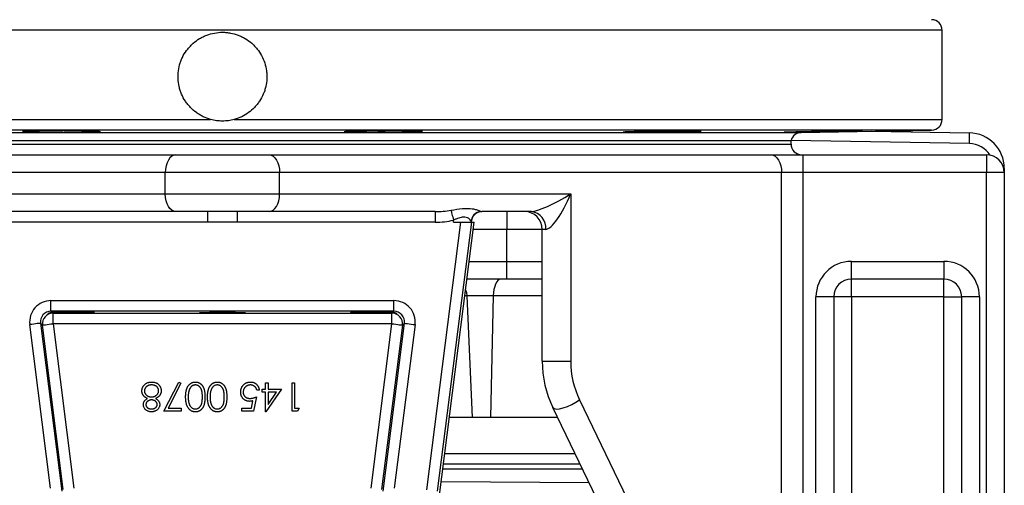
# Model space of a CAD drawing. Header units: millimetres. Extents: x 10 to 809, y 8 to 1712.
# Tile 6 of 20: x 301 to 578, y 611 to 742. Entities that reach past the tile are written whole.
import ezdxf

# ---------------------------------------------------------------- set-up
doc = ezdxf.new("R2010")
doc.units = ezdxf.units.MM

msp = doc.modelspace()

# ---------------------------------------------------------------- linework, layer by layer
at = {"color": 8, "linetype": 'Continuous', "lineweight": 25}
for p, q in [((560.28, 739.38), (155.28, 739.38)), ((155.28, 714.27), (354.46, 714.27)), ((361.1, 714.27), (560.28, 714.27)), ((557.33, 711.27), (158.23, 711.27)), ((194.91, 710.63), (520.65, 710.63)), ((197.78, 707.33), (517.78, 707.33)), ((567.95, 707.5), (517.79, 708.37)), ((577.64, 700.5), (577.78, 700.5)), ((437.78, 683.33), (428.35, 683.33)), ((427.21, 674.33), (437.78, 674.33)), ((426.54, 664.59), (425.98, 664.59)), ((447.78, 664.59), (433.99, 664.59)), ((420.36, 620.26), (456.98, 620.26)), ((459.11, 615.86), (419.8, 615.86)), ((419.36, 612.35), (460.95, 612.04))]:
    msp.add_line(p, q, dxfattribs=at)
at = {"color": 7, "linetype": 'Continuous', "lineweight": 25}
for p, q in [((560.28, 714.27), (560.28, 739.38)), ((520.65, 710.63), (557.33, 711.27)), ((540.38, 710.98), (567.95, 710.5)), ((197.78, 708.33), (517.78, 708.33)), ((517.78, 707.33), (517.78, 708.33)), ((203.41, 704.33), (344.68, 704.33)), ((344.68, 704.33), (370.88, 704.33)), ((370.88, 704.33), (512.15, 704.33)), ((512.15, 704.33), (521.08, 704.33)), ((521.08, 704.33), (521.08, 699.33)), ((521.08, 704.33), (572.78, 704.33)), ((572.78, 704.33), (572.78, 699.33)), ((341.7, 699.33), (200.43, 699.33)), ((373.86, 699.33), (341.7, 699.33)), ((341.7, 693.33), (341.7, 699.33)), ((373.86, 693.33), (373.86, 699.33)), ((515.13, 699.33), (373.86, 699.33)), ((515.13, 517.49), (515.13, 699.33)), ((521.08, 699.33), (515.13, 699.33)), ((521.08, 699.33), (521.08, 498.99)), ((572.78, 699.33), (521.08, 699.33)), ((577.78, 699.33), (572.78, 699.33)), ((572.78, 475.33), (572.78, 699.33)), ((577.78, 700.5), (577.78, 699.33)), ((577.78, 699.33), (577.78, 475.33)), ((259.8, 693.33), (341.7, 693.33)), ((341.7, 693.33), (373.86, 693.33)), ((373.86, 693.33), (455.76, 693.33)), ((455.76, 693.33), (455.76, 646.19)), ((344.68, 688.33), (297.9, 688.33)), ((370.88, 688.33), (344.68, 688.33)), ((353.62, 685.33), (353.62, 688.33)), ((361.93, 688.33), (361.93, 685.33)), ((417.65, 688.33), (370.88, 688.33)), ((417.65, 688.33), (417.65, 685.33)), ((444.74, 688.33), (430.78, 688.33)), ((437.78, 688.33), (437.78, 683.33)), ((353.62, 685.33), (297.9, 685.33)), ((417.65, 685.33), (361.93, 685.33)), ((415.26, 609.97), (424.81, 685.33)), ((427.83, 685.33), (418.23, 609.59)), ((418.77, 607.74), (428.6, 685.33)), ((422.78, 685.33), (422.78, 685.93)), ((422.78, 685.33), (424.81, 685.33)), ((424.81, 685.33), (427.83, 685.33)), ((427.78, 685.45), (427.78, 685.33)), ((427.83, 685.33), (428.6, 685.33)), ((437.78, 674.33), (437.78, 683.33)), ((447.78, 683.33), (437.78, 683.33)), ((448.76, 683.33), (447.78, 683.33)), ((447.78, 646.19), (447.78, 683.33)), ((437.78, 669.33), (437.78, 674.33)), ((437.78, 674.33), (447.78, 674.33)), ((534.78, 669.33), (534.78, 674.33)), ((534.78, 674.33), (560.78, 674.33)), ((560.78, 674.33), (560.78, 669.33)), ((437.78, 669.33), (426.58, 669.33)), ((447.78, 669.33), (437.78, 669.33)), ((560.78, 669.33), (534.78, 669.33)), ((534.78, 664.33), (534.78, 669.33)), ((560.78, 664.33), (560.78, 669.33)), ((309.53, 663.27), (406.03, 663.27)), ((309.53, 660.27), (309.53, 663.27)), ((406.03, 660.27), (406.03, 663.27)), ((433.99, 664.59), (426.54, 664.59)), ((426.54, 664.59), (428.09, 630.33)), ((433.99, 664.59), (433.23, 630.33)), ((529.78, 664.33), (524.78, 664.33)), ((524.78, 475.33), (524.78, 664.33)), ((529.78, 664.33), (529.78, 475.33)), ((534.78, 664.33), (529.78, 664.33)), ((534.78, 664.33), (534.78, 520.83)), ((560.78, 664.33), (534.78, 664.33)), ((560.78, 664.33), (565.78, 664.33)), ((560.78, 520.83), (560.78, 664.33)), ((565.78, 475.33), (565.78, 664.33)), ((570.78, 664.33), (565.78, 664.33)), ((570.78, 664.33), (570.78, 475.33)), ((406.03, 660.27), (309.53, 660.27)), ((309.53, 660.27), (309.89, 659.95)), ((310.04, 659.82), (310.1, 659.77)), ((310.1, 659.77), (405.45, 659.77)), ((310.1, 656.77), (310.1, 659.77)), ((405.45, 659.77), (405.52, 659.82)), ((405.45, 656.77), (405.45, 659.77)), ((405.66, 659.95), (406.03, 660.27)), ((306.55, 656.9), (312.54, 609.66)), ((307.13, 656.39), (306.55, 656.9)), ((405.45, 656.77), (310.1, 656.77)), ((310.1, 656.77), (315.97, 610.49)), ((399.59, 610.49), (405.45, 656.77)), ((403.02, 609.66), (409, 656.9)), ((409, 656.9), (408.43, 656.39)), ((309.42, 610.43), (303.58, 656.52)), ((312.99, 610.11), (307.13, 656.39)), ((408.43, 656.39), (402.56, 610.11)), ((411.98, 656.52), (406.14, 610.43)), ((447.78, 646.19), (455.76, 646.19)), ((341.27, 632.15), (345.47, 640.35)), ((346.09, 640.01), (342.48, 632.97)), ((345.47, 640.35), (346.09, 640.01)), ((369.88, 640.15), (370.6, 640.15)), ((369.88, 638.3), (369.88, 640.15)), ((370.6, 640.15), (370.6, 638.3)), ((377.37, 640.15), (378.09, 640.15)), ((377.37, 632.15), (377.37, 640.15)), ((378.09, 640.15), (378.09, 632.97)), ((368.14, 638.09), (367.42, 638.09)), ((368.96, 637.48), (368.96, 638.3)), ((368.96, 638.3), (369.88, 638.3)), ((369.88, 637.48), (368.96, 637.48)), ((369.88, 631.94), (369.88, 637.48)), ((374.39, 638.3), (370.03, 631.94)), ((370.6, 638.3), (374.39, 638.3)), ((370.6, 634), (372.98, 637.48)), ((370.6, 637.48), (370.6, 634)), ((372.98, 637.48), (370.6, 637.48)), ((365.94, 632.97), (366.37, 635.07)), ((367.32, 636.15), (366.5, 632.15)), ((458.24, 635.32), (515.13, 517.49)), ((346.19, 632.15), (341.27, 632.15)), ((342.48, 632.97), (346.19, 632.97)), ((346.19, 632.97), (346.19, 632.15)), ((363.21, 632.15), (363.21, 632.97)), ((363.21, 632.97), (365.94, 632.97)), ((366.5, 632.15), (363.21, 632.15)), ((370.03, 631.94), (369.88, 631.94)), ((378.85, 632.15), (377.37, 632.15)), ((378.09, 632.97), (379.32, 632.97)), ((379.32, 632.97), (378.85, 632.15)), ((507.65, 515.32), (450.76, 633.15)), ((428.09, 630.33), (421.63, 630.33)), ((433.23, 630.33), (428.09, 630.33)), ((452.12, 630.33), (433.23, 630.33)), ((419.99, 617.33), (458.4, 617.33))]:
    msp.add_line(p, q, dxfattribs=at)
at = {"color": 7, "linetype": 'Continuous', "lineweight": 25, "flags": 128}
for points in [[(344.68, 704.33), (344.1, 704.23), (343.54, 703.95), (343.02, 703.48), (342.57, 702.86), (342.2, 702.1), (341.93, 701.24), (341.76, 700.3), (341.7, 699.33)], [(370.88, 704.33), (371.46, 704.23), (372.02, 703.95), (372.53, 703.48), (372.99, 702.86), (373.36, 702.1), (373.63, 701.24), (373.8, 700.3), (373.86, 699.33)], [(512.15, 704.33), (512.73, 704.23), (513.29, 703.95), (513.8, 703.48), (514.25, 702.86), (514.62, 702.1), (514.9, 701.24), (515.07, 700.3), (515.13, 699.33)], [(344.68, 688.33), (344.1, 688.42), (343.54, 688.71), (343.02, 689.17), (342.57, 689.79), (342.2, 690.55), (341.93, 691.41), (341.76, 692.35), (341.7, 693.33)], [(370.88, 688.33), (371.46, 688.42), (372.02, 688.71), (372.53, 689.17), (372.99, 689.79), (373.36, 690.55), (373.63, 691.41), (373.8, 692.35), (373.86, 693.33)], [(422.1, 688.7), (422.14, 688.53), (422.2, 688.29), (422.27, 687.99), (422.36, 687.65), (422.45, 687.26), (422.56, 686.83), (422.67, 686.39), (422.78, 685.93)], [(436.08, 669.33), (435.68, 669.24), (435.3, 668.97), (434.95, 668.54), (434.64, 667.95), (434.38, 667.24), (434.18, 666.42), (434.05, 665.53), (433.99, 664.59)], [(306.55, 656.9), (306.49, 656.89), (306.31, 656.87), (306.03, 656.83), (305.66, 656.79), (305.21, 656.73), (304.7, 656.66), (304.15, 656.59), (303.58, 656.52)], [(307.13, 656.39), (307.19, 656.4), (307.37, 656.42), (307.65, 656.46), (308.02, 656.5), (308.47, 656.56), (308.98, 656.62), (309.53, 656.69), (310.1, 656.77)], [(405.45, 656.77), (406.03, 656.69), (406.58, 656.62), (407.09, 656.56), (407.54, 656.5), (407.91, 656.46), (408.19, 656.42), (408.36, 656.4), (408.43, 656.39)], [(409, 656.9), (409.07, 656.89), (409.25, 656.87), (409.52, 656.83), (409.89, 656.79), (410.34, 656.73), (410.85, 656.66), (411.41, 656.59), (411.98, 656.52)], [(450.76, 633.15), (451.1, 632.86), (451.73, 632.75), (452.61, 632.82), (453.68, 633.06), (454.86, 633.47), (456.07, 634.01), (457.23, 634.64), (458.24, 635.32)]]:
    msp.add_lwpolyline(points, dxfattribs=at)
at = {"color": 8, "linetype": 'Continuous', "lineweight": 25, "flags": 128}
msp.add_lwpolyline([(426.19, 666.3), (426.42, 665.53), (426.54, 664.59)], dxfattribs=at)
at = {"color": 7, "linetype": 'Continuous', "lineweight": 25}
for centre, radius, start, end in [((557.28, 739.38), 3, 0, 89), ((557.28, 714.27), 3, 271, 0), ((520.7, 707.63), 3, 91, 166.6766), ((524.95, 709), 43.03, 358.0026, 1.9974), ((567.78, 700.5), 10, 0, 89), ((520.78, 707.33), 3, 180, 270), ((572.78, 699.33), 5, 0, 90), ((430.76, 685.43), 2.98, 95.6184, 179.7529), ((430.78, 685.33), 3, 90, 180), ((442.78, 683.33), 5, 0, 90), ((444.19, 683.77), 4.59, 354.4576, 83.0949), ((534.78, 664.33), 10, 90, 180), ((560.78, 664.33), 10, 0, 90), ((534.78, 664.33), 5, 90, 180), ((560.78, 664.33), 5, 0, 90), ((310.11, 656.77), 3, 90.024, 187.1978), ((405.45, 656.77), 3, 352.8022, 89.976), ((477.78, 646.19), 30, 180, 205.7693), ((480.76, 646.19), 25, 180, 205.7693)]:
    msp.add_arc(centre, radius, start, end, dxfattribs=at)
at = {"color": 8, "linetype": 'Continuous', "lineweight": 25}
msp.add_arc((567.83, 700.5), 7, 32.2079, 89, dxfattribs=at)
at = {"color": 7, "linetype": 'Continuous', "lineweight": 25}
for centre, major_axis, ratio, start_param, end_param in [((452.78, 693.33), (8.53, 4.82), 0.154931, 3.409239, 4.980035), ((452.78, 693.33), (4.32, 9.94), 0.25352, 3.251296, 4.822092), ((417.65, 693.33), (11.65, 0), 0.429295, 4.712389, 5.103844), ((430.78, 693.33), (0, 5), 0.357314, 2.966988, 3.141593), ((417.65, 693.33), (-13.43, 0), 0.595523, 1.570796, 1.962251), ((309.53, 657.27), (4.5, -3.97), 0.999652, 2.293345, 3.98984), ((406.03, 657.27), (-4.5, -3.97), 0.999652, 2.293345, 3.98984), ((309.53, 657.27), (2.25, -1.99), 0.998956, 2.293345, 3.98984), ((315.28, 659.89), (6.5, 0), 0.017455, 3.775514, 8.830464), ((400.28, 659.89), (6.5, 0), 0.017455, 0.594314, 5.649264), ((406.03, 657.27), (2.25, 1.99), 0.998956, 5.434938, 7.131433)]:
    msp.add_ellipse(centre, major_axis=major_axis, ratio=ratio, start_param=start_param, end_param=end_param, dxfattribs=at)
msp.add_ellipse((357.78, 659.89), major_axis=(6.5, 0), ratio=0.017455, dxfattribs=at)
for points, knots in [([(354.46, 714.27), (353.73, 714.47), (353.03, 714.74), (352.03, 715.22), (351.7, 715.4), (351.06, 715.78), (350.74, 715.99), (349.83, 716.65), (349.27, 717.14), (348.49, 717.95), (348.25, 718.23), (347.78, 718.82), (347.56, 719.12), (346.93, 720.06), (346.58, 720.72), (346.14, 721.75), (346.01, 722.1), (345.78, 722.81), (345.68, 723.18), (345.43, 724.27), (345.33, 725.01), (345.26, 726.5), (345.29, 727.26), (345.49, 728.74), (345.66, 729.47), (346, 730.54), (346.14, 730.89), (346.43, 731.58), (346.59, 731.92), (347.12, 732.91), (347.53, 733.53), (348.24, 734.41), (348.49, 734.69), (349, 735.24), (349.27, 735.49), (350.12, 736.23), (350.72, 736.67), (351.69, 737.25), (352.02, 737.43), (352.69, 737.75), (353.04, 737.9), (354.08, 738.29), (354.8, 738.49), (356.29, 738.76), (357.03, 738.83), (358.15, 738.83), (358.52, 738.81), (359.27, 738.74), (359.64, 738.69), (360.76, 738.49), (361.48, 738.29), (362.52, 737.9), (362.86, 737.75), (363.54, 737.43), (363.87, 737.25), (364.84, 736.67), (365.44, 736.23), (366.28, 735.49), (366.56, 735.23), (367.07, 734.69), (367.32, 734.41), (368.02, 733.53), (368.43, 732.91), (369.14, 731.59), (369.44, 730.89), (369.9, 729.47), (370.07, 728.74), (370.22, 727.63), (370.25, 727.25), (370.28, 726.5), (370.28, 726.13), (370.23, 725.01), (370.13, 724.27), (369.88, 723.17), (369.78, 722.81), (369.55, 722.09), (369.41, 721.74), (368.97, 720.72), (368.62, 720.06), (368, 719.12), (367.78, 718.81), (367.31, 718.23), (367.06, 717.95), (366.29, 717.14), (365.73, 716.65), (364.51, 715.76), (363.86, 715.38), (362.52, 714.74), (361.82, 714.47), (361.1, 714.27)], [0, 0, 0, 0, 0.03125, 0.03125, 0.046875, 0.046875, 0.0625, 0.0625, 0.09375, 0.09375, 0.109375, 0.109375, 0.125, 0.125, 0.15625, 0.15625, 0.171875, 0.171875, 0.1875, 0.1875, 0.21875, 0.21875, 0.25, 0.25, 0.28125, 0.28125, 0.296875, 0.296875, 0.3125, 0.3125, 0.34375, 0.34375, 0.359375, 0.359375, 0.375, 0.375, 0.40625, 0.40625, 0.421875, 0.421875, 0.4375, 0.4375, 0.46875, 0.46875, 0.5, 0.5, 0.515625, 0.515625, 0.53125, 0.53125, 0.5625, 0.5625, 0.578125, 0.578125, 0.59375, 0.59375, 0.625, 0.625, 0.640625, 0.640625, 0.65625, 0.65625, 0.6875, 0.6875, 0.71875, 0.71875, 0.75, 0.75, 0.765625, 0.765625, 0.78125, 0.78125, 0.8125, 0.8125, 0.828125, 0.828125, 0.84375, 0.84375, 0.875, 0.875, 0.890625, 0.890625, 0.90625, 0.90625, 0.9375, 0.9375, 0.96875, 0.96875, 1, 1, 1, 1]), ([(361.1, 714.27), (360.55, 714.12), (360, 714.01), (358.9, 713.86), (358.35, 713.83), (357.23, 713.83), (356.67, 713.86), (355.55, 714.01), (355, 714.12), (354.46, 714.27)], [0, 0, 0, 0, 0.25, 0.25, 0.5, 0.5, 0.75, 0.75, 1, 1, 1, 1]), ([(309.64, 710.68), (308.47, 710.69), (306.15, 710.72), (303.46, 710.78), (301.76, 710.85), (301.28, 710.91), (302.07, 710.97), (304.02, 711.01), (306.94, 711.04), (310.47, 711.04), (314.24, 711.03), (317.8, 710.99), (320.77, 710.94), (322.8, 710.88), (323.67, 710.81), (323.28, 710.75), (321.67, 710.7), (319.03, 710.66), (315.65, 710.65), (312.36, 710.66), (310.39, 710.68), (309.64, 710.68)], [0, 0, 0, 0, 0.053689, 0.107379, 0.161074, 0.214774, 0.268474, 0.322169, 0.375857, 0.429538, 0.483216, 0.536895, 0.590578, 0.644269, 0.697967, 0.751668, 0.805366, 0.859058, 0.912741, 0.966418, 1, 1, 1, 1]), ([(395.29, 710.68), (394.78, 710.69), (394.32, 710.7), (393.73, 710.71), (393.54, 710.71), (393.2, 710.72), (393.04, 710.73), (392.63, 710.74), (392.42, 710.75), (392.21, 710.77), (392.16, 710.78), (392.09, 710.79), (392.07, 710.8), (392.07, 710.81), (392.14, 710.83), (392.35, 710.85), (392.44, 710.85), (392.65, 710.86), (392.89, 710.88), (393.2, 710.89), (393.54, 710.9), (393.72, 710.91), (394.33, 710.92), (394.78, 710.94), (395.54, 710.95), (395.81, 710.96), (396.37, 710.97), (396.66, 710.97), (397.56, 710.99), (398.19, 710.99), (399.19, 711), (399.53, 711.01), (400.22, 711.01), (400.57, 711.02), (401.63, 711.02), (402.34, 711.03), (403.79, 711.03), (404.51, 711.04), (405.56, 711.04), (405.91, 711.04), (406.6, 711.04), (406.95, 711.04), (407.95, 711.03), (408.58, 711.03), (409.77, 711.02), (410.34, 711.02), (411.36, 711.01), (411.81, 711), (412.41, 710.99), (412.6, 710.98), (412.94, 710.98), (413.25, 710.97), (413.49, 710.96), (413.7, 710.95), (413.79, 710.94), (414, 710.92), (414.07, 710.91), (414.07, 710.9), (414.05, 710.89), (413.98, 710.88), (413.93, 710.87), (413.72, 710.85), (413.51, 710.84), (413.1, 710.82), (412.95, 710.81), (412.6, 710.8), (412.42, 710.8), (411.82, 710.78), (411.37, 710.77), (410.6, 710.75), (410.33, 710.74), (409.78, 710.73), (409.2, 710.72), (408.59, 710.71), (407.95, 710.7), (407.62, 710.7), (406.62, 710.69), (405.93, 710.68), (404.53, 710.67), (403.8, 710.66), (402.36, 710.66), (401.65, 710.66), (400.58, 710.65), (400.23, 710.65), (399.54, 710.65), (399.2, 710.65), (398.21, 710.66), (397.57, 710.66), (396.36, 710.67), (395.81, 710.67), (395.29, 710.68)], [0, 0, 0, 0, 0.03125, 0.03125, 0.046875, 0.046875, 0.0625, 0.0625, 0.09375, 0.09375, 0.109375, 0.109375, 0.125, 0.125, 0.15625, 0.15625, 0.171875, 0.171875, 0.1875, 0.203125, 0.203125, 0.21875, 0.21875, 0.25, 0.25, 0.265625, 0.265625, 0.28125, 0.28125, 0.3125, 0.3125, 0.328125, 0.328125, 0.34375, 0.34375, 0.375, 0.375, 0.40625, 0.40625, 0.421875, 0.421875, 0.4375, 0.4375, 0.46875, 0.46875, 0.5, 0.5, 0.53125, 0.53125, 0.546875, 0.546875, 0.5625, 0.578125, 0.578125, 0.59375, 0.59375, 0.625, 0.625, 0.640625, 0.640625, 0.65625, 0.65625, 0.6875, 0.6875, 0.703125, 0.703125, 0.71875, 0.71875, 0.75, 0.75, 0.765625, 0.765625, 0.78125, 0.796875, 0.796875, 0.8125, 0.8125, 0.84375, 0.84375, 0.875, 0.875, 0.90625, 0.90625, 0.921875, 0.921875, 0.9375, 0.9375, 0.96875, 0.96875, 1, 1, 1, 1]), ([(470.9, 710.68), (470.71, 710.69), (470.59, 710.7), (470.52, 710.71), (470.52, 710.71), (470.54, 710.72), (470.57, 710.73), (470.71, 710.74), (470.87, 710.75), (471.22, 710.77), (471.35, 710.78), (471.65, 710.79), (471.82, 710.8), (472.36, 710.81), (472.77, 710.83), (473.49, 710.85), (473.74, 710.85), (474.27, 710.86), (474.81, 710.88), (475.4, 710.89), (476.02, 710.9), (476.33, 710.91), (477.31, 710.92), (477.98, 710.94), (479.02, 710.95), (479.37, 710.96), (480.08, 710.97), (480.44, 710.97), (481.52, 710.99), (482.24, 710.99), (483.31, 711), (483.67, 711.01), (484.37, 711.01), (484.72, 711.02), (485.74, 711.02), (486.39, 711.03), (487.65, 711.03), (488.23, 711.04), (489.04, 711.04), (489.3, 711.04), (489.79, 711.04), (490.03, 711.04), (490.69, 711.03), (491.07, 711.03), (491.7, 711.02), (491.96, 711.02), (492.33, 711.01), (492.45, 711), (492.52, 710.99), (492.53, 710.98), (492.5, 710.98), (492.45, 710.97), (492.32, 710.96), (492.16, 710.95), (492.06, 710.94), (491.71, 710.92), (491.41, 710.91), (490.87, 710.9), (490.68, 710.89), (490.26, 710.88), (490.03, 710.87), (489.32, 710.85), (488.8, 710.84), (487.94, 710.82), (487.64, 710.81), (487.03, 710.8), (486.71, 710.8), (485.75, 710.78), (485.08, 710.77), (484.03, 710.75), (483.67, 710.74), (482.96, 710.73), (482.25, 710.72), (481.53, 710.71), (480.81, 710.7), (480.45, 710.7), (479.38, 710.69), (478.68, 710.68), (477.32, 710.67), (476.65, 710.66), (475.41, 710.66), (474.82, 710.66), (474.01, 710.65), (473.74, 710.65), (473.25, 710.65), (473.02, 710.65), (472.36, 710.66), (471.98, 710.66), (471.34, 710.67), (471.08, 710.67), (470.9, 710.68)], [0, 0, 0, 0, 0.03125, 0.03125, 0.046875, 0.046875, 0.0625, 0.0625, 0.09375, 0.09375, 0.109375, 0.109375, 0.125, 0.125, 0.15625, 0.15625, 0.171875, 0.171875, 0.1875, 0.203125, 0.203125, 0.21875, 0.21875, 0.25, 0.25, 0.265625, 0.265625, 0.28125, 0.28125, 0.3125, 0.3125, 0.328125, 0.328125, 0.34375, 0.34375, 0.375, 0.375, 0.40625, 0.40625, 0.421875, 0.421875, 0.4375, 0.4375, 0.46875, 0.46875, 0.5, 0.5, 0.53125, 0.53125, 0.546875, 0.546875, 0.5625, 0.578125, 0.578125, 0.59375, 0.59375, 0.625, 0.625, 0.640625, 0.640625, 0.65625, 0.65625, 0.6875, 0.6875, 0.703125, 0.703125, 0.71875, 0.71875, 0.75, 0.75, 0.765625, 0.765625, 0.78125, 0.796875, 0.796875, 0.8125, 0.8125, 0.84375, 0.84375, 0.875, 0.875, 0.90625, 0.90625, 0.921875, 0.921875, 0.9375, 0.9375, 0.96875, 0.96875, 1, 1, 1, 1]), ([(516.19, 710.68), (516.38, 710.69), (516.63, 710.7), (517.11, 710.71), (517.28, 710.71), (517.66, 710.72), (517.87, 710.73), (518.53, 710.74), (519.02, 710.75), (519.83, 710.77), (520.11, 710.78), (520.7, 710.79), (521.01, 710.8), (521.94, 710.81), (522.59, 710.83), (523.62, 710.85), (523.97, 710.85), (524.67, 710.86), (525.38, 710.88), (526.09, 710.89), (526.81, 710.9), (527.17, 710.91), (528.26, 710.92), (528.97, 710.94), (530, 710.95), (530.35, 710.96), (531.03, 710.97), (531.36, 710.97), (532.33, 710.99), (532.94, 710.99), (533.79, 711), (534.07, 711.01), (534.6, 711.01), (534.85, 711.02), (535.56, 711.02), (535.98, 711.03), (536.7, 711.03), (537, 711.04), (537.35, 711.04), (537.44, 711.04), (537.61, 711.04), (537.67, 711.04), (537.82, 711.03), (537.84, 711.03), (537.75, 711.02), (537.63, 711.02), (537.26, 711.01), (537, 711), (536.52, 710.99), (536.35, 710.98), (535.97, 710.98), (535.56, 710.97), (535.1, 710.96), (534.6, 710.95), (534.34, 710.94), (533.53, 710.92), (532.94, 710.91), (532.01, 710.9), (531.69, 710.89), (531.03, 710.88), (530.69, 710.87), (529.67, 710.85), (528.98, 710.84), (527.9, 710.82), (527.54, 710.81), (526.82, 710.8), (526.46, 710.8), (525.39, 710.78), (524.68, 710.77), (523.63, 710.75), (523.28, 710.74), (522.61, 710.73), (521.95, 710.72), (521.32, 710.71), (520.71, 710.7), (520.41, 710.7), (519.55, 710.69), (519.03, 710.68), (518.08, 710.67), (517.65, 710.66), (516.93, 710.66), (516.64, 710.66), (516.29, 710.65), (516.19, 710.65), (516.02, 710.65), (515.96, 710.65), (515.82, 710.66), (515.79, 710.66), (515.89, 710.67), (516, 710.67), (516.19, 710.68)], [0, 0, 0, 0, 0.03125, 0.03125, 0.046875, 0.046875, 0.0625, 0.0625, 0.09375, 0.09375, 0.109375, 0.109375, 0.125, 0.125, 0.15625, 0.15625, 0.171875, 0.171875, 0.1875, 0.203125, 0.203125, 0.21875, 0.21875, 0.25, 0.25, 0.265625, 0.265625, 0.28125, 0.28125, 0.3125, 0.3125, 0.328125, 0.328125, 0.34375, 0.34375, 0.375, 0.375, 0.40625, 0.40625, 0.421875, 0.421875, 0.4375, 0.4375, 0.46875, 0.46875, 0.5, 0.5, 0.53125, 0.53125, 0.546875, 0.546875, 0.5625, 0.578125, 0.578125, 0.59375, 0.59375, 0.625, 0.625, 0.640625, 0.640625, 0.65625, 0.65625, 0.6875, 0.6875, 0.703125, 0.703125, 0.71875, 0.71875, 0.75, 0.75, 0.765625, 0.765625, 0.78125, 0.796875, 0.796875, 0.8125, 0.8125, 0.84375, 0.84375, 0.875, 0.875, 0.90625, 0.90625, 0.921875, 0.921875, 0.9375, 0.9375, 0.96875, 0.96875, 1, 1, 1, 1]), ([(422.1, 688.7), (423.19, 688.9), (425.4, 689.3), (427.74, 689.24), (429.23, 688.9), (430.05, 688.6), (430.35, 688.46), (430.47, 688.4)], [0, 0, 0, 0, 0.293725, 0.591659, 0.739794, 0.892337, 1, 1, 1, 1]), ([(427.78, 685.45), (427.72, 685.62), (427.62, 685.96), (426.92, 686.58), (425.98, 686.85), (424.85, 686.73), (423.77, 686.33), (423.04, 686.04), (422.78, 685.93)], [0, 0, 0, 0, 0.209854, 0.418468, 0.565363, 0.71289, 0.896506, 1, 1, 1, 1]), ([(310.04, 659.82), (309.84, 659.83), (309.66, 659.81), (309.36, 659.77), (309.23, 659.75), (309.02, 659.69), (308.93, 659.67), (308.82, 659.64), (308.79, 659.64), (308.77, 659.65), (308.79, 659.67), (308.88, 659.72), (308.95, 659.75), (309.14, 659.83), (309.26, 659.86), (309.54, 659.93), (309.71, 659.95), (309.89, 659.95)], [0, 0, 0, 0, 0.125, 0.125, 0.25, 0.25, 0.375, 0.375, 0.5, 0.5, 0.625, 0.625, 0.75, 0.75, 0.875, 0.875, 1, 1, 1, 1]), ([(405.66, 659.95), (405.85, 659.95), (406.02, 659.92), (406.3, 659.86), (406.42, 659.83), (406.61, 659.75), (406.68, 659.72), (406.76, 659.67), (406.78, 659.65), (406.77, 659.64), (406.74, 659.64), (406.62, 659.67), (406.54, 659.69), (406.33, 659.75), (406.19, 659.77), (405.89, 659.81), (405.71, 659.83), (405.52, 659.82)], [0, 0, 0, 0, 0.125, 0.125, 0.25, 0.25, 0.375, 0.375, 0.5, 0.5, 0.625, 0.625, 0.75, 0.75, 0.875, 0.875, 1, 1, 1, 1]), ([(335.72, 639.47), (335.78, 639.54), (335.91, 639.68), (336.12, 639.86), (336.36, 640.01), (336.62, 640.14), (336.9, 640.23), (337.19, 640.3), (337.51, 640.34), (337.73, 640.35), (337.84, 640.35)], [0, 0, 0, 0, 0.119283, 0.237093, 0.354796, 0.474576, 0.59746, 0.724926, 0.858883, 1, 1, 1, 1]), ([(337.84, 640.35), (337.95, 640.35), (338.16, 640.34), (338.46, 640.31), (338.75, 640.25), (339.01, 640.16), (339.25, 640.06), (339.48, 639.92), (339.68, 639.76), (339.86, 639.58), (340.02, 639.39), (340.16, 639.19), (340.28, 638.98), (340.38, 638.77), (340.45, 638.56), (340.51, 638.34), (340.54, 638.11), (340.55, 637.96), (340.55, 637.88)], [0, 0, 0, 0, 0.078555, 0.152861, 0.223556, 0.290371, 0.355398, 0.418285, 0.480381, 0.543065, 0.604915, 0.664388, 0.721932, 0.77801, 0.833832, 0.888863, 0.94409, 1, 1, 1, 1]), ([(347.42, 636.15), (347.42, 636.27), (347.42, 636.51), (347.44, 636.86), (347.47, 637.19), (347.51, 637.5), (347.56, 637.79), (347.62, 638.06), (347.69, 638.31), (347.78, 638.55), (347.87, 638.76), (347.97, 638.97), (348.08, 639.16), (348.2, 639.33), (348.33, 639.49), (348.47, 639.64), (348.62, 639.78), (348.77, 639.9), (348.93, 640), (349.1, 640.1), (349.27, 640.17), (349.44, 640.24), (349.62, 640.29), (349.8, 640.32), (349.99, 640.35), (350.12, 640.35), (350.18, 640.35)], [0, 0, 0, 0, 0.0650685, 0.1270672, 0.1855315, 0.2407849, 0.2930042, 0.3425557, 0.3889552, 0.4328151, 0.4746712, 0.5148207, 0.5536551, 0.5914786, 0.627861, 0.6636394, 0.698823, 0.7334329, 0.76763, 0.8010741, 0.8342505, 0.86697, 0.8997116, 0.9326965, 0.9661732, 1, 1, 1, 1]), ([(350.18, 640.35), (350.24, 640.35), (350.37, 640.35), (350.55, 640.33), (350.73, 640.29), (350.91, 640.24), (351.08, 640.18), (351.24, 640.1), (351.4, 640.01), (351.56, 639.91), (351.71, 639.79), (351.85, 639.66), (351.98, 639.52), (352.1, 639.36), (352.22, 639.19), (352.33, 639), (352.43, 638.8), (352.52, 638.59), (352.6, 638.36), (352.67, 638.11), (352.72, 637.83), (352.77, 637.54), (352.81, 637.22), (352.84, 636.88), (352.85, 636.52), (352.85, 636.28), (352.86, 636.15)], [0, 0, 0, 0, 0.033789, 0.066625, 0.099289, 0.131367, 0.163592, 0.196113, 0.228912, 0.26217, 0.296004, 0.330232, 0.365076, 0.400968, 0.437877, 0.475966, 0.51564, 0.556675, 0.600028, 0.64669, 0.696419, 0.749772, 0.80685, 0.86743, 0.931884, 1, 1, 1, 1]), ([(353.57, 636.15), (353.57, 636.27), (353.58, 636.51), (353.59, 636.86), (353.62, 637.19), (353.66, 637.5), (353.71, 637.79), (353.77, 638.06), (353.84, 638.31), (353.93, 638.55), (354.02, 638.76), (354.13, 638.97), (354.24, 639.16), (354.36, 639.33), (354.49, 639.49), (354.63, 639.64), (354.77, 639.78), (354.93, 639.9), (355.08, 640), (355.25, 640.1), (355.42, 640.17), (355.59, 640.24), (355.77, 640.29), (355.96, 640.32), (356.14, 640.35), (356.27, 640.35), (356.33, 640.35)], [0, 0, 0, 0, 0.065069, 0.127067, 0.185532, 0.240785, 0.293004, 0.342556, 0.388955, 0.432815, 0.474671, 0.514821, 0.553655, 0.591479, 0.627861, 0.663639, 0.698823, 0.733433, 0.76763, 0.801074, 0.83425, 0.86697, 0.899712, 0.932696, 0.966173, 1, 1, 1, 1]), ([(356.33, 640.35), (356.4, 640.35), (356.52, 640.35), (356.71, 640.33), (356.89, 640.29), (357.06, 640.24), (357.23, 640.18), (357.4, 640.1), (357.56, 640.01), (357.71, 639.91), (357.86, 639.79), (358, 639.66), (358.13, 639.52), (358.26, 639.36), (358.37, 639.19), (358.48, 639), (358.58, 638.8), (358.67, 638.59), (358.75, 638.36), (358.82, 638.11), (358.88, 637.83), (358.93, 637.54), (358.96, 637.22), (358.99, 636.88), (359.01, 636.52), (359.01, 636.28), (359.01, 636.15)], [0, 0, 0, 0, 0.033789, 0.066625, 0.099289, 0.131367, 0.163592, 0.196113, 0.228912, 0.26217, 0.296004, 0.330232, 0.365076, 0.400968, 0.437877, 0.475966, 0.51564, 0.556675, 0.600028, 0.64669, 0.696419, 0.749772, 0.80685, 0.86743, 0.931884, 1, 1, 1, 1]), ([(362.91, 637.53), (362.91, 637.6), (362.91, 637.73), (362.93, 637.92), (362.96, 638.11), (363, 638.29), (363.05, 638.47), (363.11, 638.65), (363.19, 638.82), (363.27, 638.98), (363.36, 639.14), (363.47, 639.29), (363.58, 639.44), (363.7, 639.57), (363.83, 639.69), (363.96, 639.8), (364.11, 639.91), (364.26, 640), (364.42, 640.08), (364.58, 640.15), (364.75, 640.22), (364.93, 640.26), (365.11, 640.3), (365.3, 640.33), (365.5, 640.35), (365.63, 640.35), (365.7, 640.35)], [0, 0, 0, 0, 0.044016, 0.087438, 0.130124, 0.172561, 0.214218, 0.256302, 0.298444, 0.340536, 0.382404, 0.423614, 0.464223, 0.504052, 0.543842, 0.583548, 0.623078, 0.663214, 0.703538, 0.743927, 0.784532, 0.825742, 0.867752, 0.910741, 0.954912, 1, 1, 1, 1]), ([(365.7, 640.35), (365.78, 640.35), (365.93, 640.35), (366.16, 640.31), (366.38, 640.27), (366.59, 640.2), (366.8, 640.11), (366.99, 640), (367.17, 639.87), (367.34, 639.72), (367.5, 639.56), (367.64, 639.39), (367.77, 639.2), (367.88, 639), (367.97, 638.79), (368.04, 638.57), (368.1, 638.34), (368.12, 638.18), (368.14, 638.09)], [0, 0, 0, 0, 0.06543, 0.128725, 0.190261, 0.250757, 0.310855, 0.370776, 0.431883, 0.493799, 0.556167, 0.617293, 0.678627, 0.740678, 0.80296, 0.866786, 0.932338, 1, 1, 1, 1]), ([(335.11, 637.82), (335.11, 637.89), (335.12, 638.04), (335.15, 638.27), (335.19, 638.49), (335.26, 638.7), (335.35, 638.91), (335.45, 639.1), (335.57, 639.29), (335.67, 639.41), (335.72, 639.47)], [0, 0, 0, 0, 0.128154, 0.253665, 0.377314, 0.500218, 0.62293, 0.745847, 0.871399, 1, 1, 1, 1]), ([(336.66, 635.69), (336.59, 635.72), (336.46, 635.79), (336.28, 635.9), (336.12, 636.01), (335.96, 636.12), (335.82, 636.24), (335.69, 636.36), (335.58, 636.49), (335.48, 636.62), (335.39, 636.75), (335.32, 636.89), (335.25, 637.04), (335.2, 637.18), (335.16, 637.33), (335.13, 637.49), (335.12, 637.65), (335.11, 637.76), (335.11, 637.82)], [0, 0, 0, 0, 0.079515, 0.15508, 0.226871, 0.295896, 0.362033, 0.425089, 0.485374, 0.544048, 0.601006, 0.657885, 0.714011, 0.769498, 0.826152, 0.8829, 0.940709, 1, 1, 1, 1]), ([(337.83, 639.53), (337.76, 639.53), (337.61, 639.53), (337.4, 639.5), (337.2, 639.46), (337.01, 639.41), (336.83, 639.33), (336.67, 639.25), (336.51, 639.14), (336.37, 639.02), (336.25, 638.89), (336.13, 638.76), (336.04, 638.62), (335.96, 638.47), (335.9, 638.32), (335.86, 638.16), (335.83, 638), (335.83, 637.89), (335.83, 637.83)], [0, 0, 0, 0, 0.076555, 0.149154, 0.218816, 0.285398, 0.350346, 0.414155, 0.477206, 0.540391, 0.602222, 0.662051, 0.719949, 0.775919, 0.831123, 0.886673, 0.942555, 1, 1, 1, 1]), ([(335.83, 637.83), (335.83, 637.78), (335.84, 637.67), (335.86, 637.51), (335.91, 637.35), (335.97, 637.2), (336.05, 637.06), (336.15, 636.92), (336.27, 636.78), (336.4, 636.65), (336.55, 636.54), (336.7, 636.43), (336.87, 636.34), (337.04, 636.27), (337.21, 636.21), (337.4, 636.17), (337.59, 636.15), (337.72, 636.15), (337.79, 636.15)], [0, 0, 0, 0, 0.0573304, 0.1130455, 0.1691547, 0.2257389, 0.2837814, 0.3434, 0.4062674, 0.4717423, 0.5383423, 0.6033928, 0.6676544, 0.7322678, 0.7970369, 0.8630696, 0.930368, 1, 1, 1, 1]), ([(337.79, 636.15), (337.86, 636.15), (338, 636.15), (338.2, 636.18), (338.4, 636.22), (338.59, 636.27), (338.76, 636.35), (338.93, 636.44), (339.09, 636.55), (339.24, 636.67), (339.38, 636.8), (339.5, 636.95), (339.6, 637.09), (339.68, 637.24), (339.75, 637.4), (339.8, 637.56), (339.82, 637.73), (339.83, 637.85), (339.83, 637.91)], [0, 0, 0, 0, 0.0712575, 0.1397898, 0.206465, 0.2714926, 0.3360291, 0.4002137, 0.464659, 0.5297153, 0.5940783, 0.6556368, 0.7148939, 0.7721508, 0.8290261, 0.8851402, 0.9420884, 1, 1, 1, 1]), ([(339.83, 637.91), (339.83, 637.98), (339.82, 638.12), (339.77, 638.33), (339.69, 638.53), (339.58, 638.73), (339.45, 638.91), (339.28, 639.07), (339.09, 639.21), (338.88, 639.33), (338.64, 639.42), (338.39, 639.48), (338.12, 639.52), (337.93, 639.53), (337.83, 639.53)], [0, 0, 0, 0, 0.0749108, 0.1491653, 0.2245331, 0.3023977, 0.3820069, 0.4612503, 0.542201, 0.6265141, 0.7144096, 0.8048701, 0.9001105, 1, 1, 1, 1]), ([(340.55, 637.88), (340.55, 637.82), (340.54, 637.71), (340.53, 637.55), (340.5, 637.39), (340.46, 637.23), (340.4, 637.08), (340.34, 636.94), (340.26, 636.79), (340.18, 636.65), (340.08, 636.52), (339.96, 636.39), (339.83, 636.26), (339.69, 636.14), (339.53, 636.02), (339.35, 635.91), (339.17, 635.79), (339.04, 635.72), (338.97, 635.69)], [0, 0, 0, 0, 0.058845, 0.116298, 0.172649, 0.228746, 0.284538, 0.340718, 0.397083, 0.453952, 0.512754, 0.573075, 0.636439, 0.702408, 0.771517, 0.844208, 0.920082, 1, 1, 1, 1]), ([(348.44, 638.16), (348.42, 638.09), (348.37, 637.94), (348.3, 637.72), (348.25, 637.48), (348.21, 637.23), (348.18, 636.98), (348.15, 636.71), (348.14, 636.43), (348.14, 636.24), (348.14, 636.15)], [0, 0, 0, 0, 0.110588, 0.224542, 0.342503, 0.464324, 0.590756, 0.722227, 0.858843, 1, 1, 1, 1]), ([(350.16, 639.53), (350.07, 639.53), (349.89, 639.52), (349.63, 639.45), (349.38, 639.34), (349.18, 639.22), (349.03, 639.1), (348.93, 639), (348.83, 638.88), (348.74, 638.76), (348.65, 638.62), (348.57, 638.48), (348.5, 638.32), (348.46, 638.21), (348.44, 638.16)], [0, 0, 0, 0, 0.112802, 0.225203, 0.339663, 0.459731, 0.521784, 0.583969, 0.64821, 0.71391, 0.781027, 0.851466, 0.924059, 1, 1, 1, 1]), ([(352.14, 636.15), (352.14, 636.25), (352.14, 636.46), (352.12, 636.76), (352.1, 637.04), (352.08, 637.3), (352.04, 637.54), (352, 637.76), (351.95, 637.96), (351.9, 638.15), (351.83, 638.31), (351.76, 638.47), (351.68, 638.61), (351.59, 638.75), (351.5, 638.87), (351.4, 638.98), (351.29, 639.09), (351.13, 639.21), (350.93, 639.34), (350.68, 639.45), (350.42, 639.52), (350.24, 639.53), (350.16, 639.53)], [0, 0, 0, 0, 0.072955, 0.141591, 0.205573, 0.265315, 0.320613, 0.371477, 0.418453, 0.461364, 0.501801, 0.540474, 0.577852, 0.614276, 0.64966, 0.684283, 0.718344, 0.752068, 0.817643, 0.879716, 0.939962, 1, 1, 1, 1]), ([(354.59, 638.16), (354.57, 638.09), (354.52, 637.94), (354.46, 637.72), (354.41, 637.48), (354.36, 637.23), (354.33, 636.98), (354.31, 636.71), (354.29, 636.43), (354.29, 636.24), (354.29, 636.15)], [0, 0, 0, 0, 0.110588, 0.224542, 0.342503, 0.464324, 0.590756, 0.722227, 0.858843, 1, 1, 1, 1]), ([(356.31, 639.53), (356.22, 639.53), (356.05, 639.52), (355.79, 639.45), (355.54, 639.34), (355.34, 639.22), (355.19, 639.1), (355.08, 639), (354.98, 638.88), (354.89, 638.76), (354.8, 638.62), (354.73, 638.48), (354.66, 638.32), (354.61, 638.21), (354.59, 638.16)], [0, 0, 0, 0, 0.112802, 0.225203, 0.339663, 0.459731, 0.521784, 0.583969, 0.64821, 0.71391, 0.781027, 0.851466, 0.924059, 1, 1, 1, 1]), ([(358.29, 636.15), (358.29, 636.25), (358.29, 636.46), (358.28, 636.76), (358.26, 637.04), (358.23, 637.3), (358.2, 637.54), (358.16, 637.76), (358.11, 637.96), (358.05, 638.15), (357.98, 638.31), (357.91, 638.47), (357.83, 638.61), (357.75, 638.75), (357.65, 638.87), (357.55, 638.98), (357.44, 639.09), (357.29, 639.21), (357.09, 639.34), (356.83, 639.45), (356.57, 639.52), (356.4, 639.53), (356.31, 639.53)], [0, 0, 0, 0, 0.072955, 0.141591, 0.205573, 0.265315, 0.320613, 0.371477, 0.418453, 0.461364, 0.501801, 0.540474, 0.577852, 0.614276, 0.64966, 0.684283, 0.718344, 0.752068, 0.817643, 0.879716, 0.939962, 1, 1, 1, 1]), ([(365.42, 634.91), (365.33, 634.92), (365.16, 634.92), (364.9, 634.96), (364.66, 635.01), (364.42, 635.1), (364.2, 635.2), (363.99, 635.33), (363.8, 635.48), (363.61, 635.65), (363.45, 635.84), (363.3, 636.04), (363.18, 636.26), (363.08, 636.49), (363, 636.73), (362.95, 636.99), (362.91, 637.25), (362.91, 637.44), (362.91, 637.53)], [0, 0, 0, 0, 0.0658, 0.12938, 0.190783, 0.251293, 0.31082, 0.37037, 0.43076, 0.492598, 0.554813, 0.61609, 0.676931, 0.738289, 0.800784, 0.864793, 0.931053, 1, 1, 1, 1]), ([(365.65, 639.53), (365.59, 639.53), (365.45, 639.52), (365.25, 639.5), (365.06, 639.45), (364.88, 639.39), (364.7, 639.31), (364.53, 639.21), (364.37, 639.09), (364.22, 638.95), (364.08, 638.8), (363.96, 638.65), (363.86, 638.48), (363.77, 638.3), (363.7, 638.11), (363.66, 637.92), (363.63, 637.71), (363.63, 637.57), (363.62, 637.5)], [0, 0, 0, 0, 0.064204, 0.126419, 0.187672, 0.248041, 0.308337, 0.36969, 0.431725, 0.49597, 0.559779, 0.622313, 0.683925, 0.745104, 0.806749, 0.869093, 0.933293, 1, 1, 1, 1]), ([(363.62, 637.5), (363.63, 637.44), (363.63, 637.31), (363.65, 637.13), (363.69, 636.95), (363.75, 636.79), (363.83, 636.63), (363.92, 636.49), (364.02, 636.35), (364.15, 636.22), (364.28, 636.11), (364.43, 636.01), (364.59, 635.92), (364.76, 635.86), (364.95, 635.8), (365.14, 635.76), (365.34, 635.74), (365.48, 635.74), (365.55, 635.74)], [0, 0, 0, 0, 0.065358, 0.127389, 0.188368, 0.24723, 0.305649, 0.363332, 0.422657, 0.482689, 0.543308, 0.604132, 0.664984, 0.727232, 0.791447, 0.858042, 0.92703, 1, 1, 1, 1]), ([(367.42, 638.09), (367.4, 638.17), (367.37, 638.32), (367.29, 638.52), (367.2, 638.71), (367.09, 638.87), (366.97, 639.01), (366.82, 639.14), (366.65, 639.25), (366.47, 639.35), (366.27, 639.43), (366.07, 639.49), (365.86, 639.52), (365.72, 639.53), (365.65, 639.53)], [0, 0, 0, 0, 0.0946859, 0.1819916, 0.2643732, 0.3416388, 0.4185577, 0.496448, 0.5773069, 0.6614472, 0.7466679, 0.8313675, 0.9152068, 1, 1, 1, 1]), ([(335.52, 634.02), (335.53, 634.1), (335.53, 634.27), (335.59, 634.52), (335.68, 634.75), (335.8, 634.97), (335.96, 635.17), (336.16, 635.36), (336.39, 635.54), (336.57, 635.64), (336.66, 635.69)], [0, 0, 0, 0, 0.121926, 0.239455, 0.354774, 0.471476, 0.592265, 0.718653, 0.854866, 1, 1, 1, 1]), ([(337.8, 635.33), (337.74, 635.32), (337.6, 635.32), (337.4, 635.28), (337.21, 635.22), (337.02, 635.14), (336.85, 635.04), (336.69, 634.93), (336.56, 634.79), (336.44, 634.64), (336.36, 634.48), (336.29, 634.32), (336.25, 634.15), (336.24, 634.04), (336.24, 633.99)], [0, 0, 0, 0, 0.089713, 0.178541, 0.266908, 0.356931, 0.445731, 0.530796, 0.614591, 0.698244, 0.779084, 0.855316, 0.928538, 1, 1, 1, 1]), ([(339.42, 634), (339.42, 634.05), (339.41, 634.13), (339.39, 634.25), (339.35, 634.37), (339.3, 634.49), (339.23, 634.6), (339.15, 634.71), (339.05, 634.82), (338.94, 634.92), (338.81, 635.01), (338.68, 635.1), (338.55, 635.17), (338.41, 635.22), (338.27, 635.27), (338.12, 635.3), (337.96, 635.32), (337.86, 635.32), (337.8, 635.33)], [0, 0, 0, 0, 0.054564, 0.107826, 0.161924, 0.21751, 0.274498, 0.334815, 0.397555, 0.464755, 0.532901, 0.600097, 0.665354, 0.731084, 0.796883, 0.863292, 0.930831, 1, 1, 1, 1]), ([(338.97, 635.69), (339.06, 635.64), (339.24, 635.54), (339.48, 635.36), (339.68, 635.17), (339.85, 634.95), (339.98, 634.72), (340.07, 634.49), (340.13, 634.24), (340.13, 634.08), (340.14, 633.99)], [0, 0, 0, 0, 0.145849, 0.281964, 0.410893, 0.535063, 0.654726, 0.77015, 0.884564, 1, 1, 1, 1]), ([(350.18, 631.94), (350.12, 631.94), (349.99, 631.94), (349.8, 631.97), (349.62, 632), (349.44, 632.05), (349.27, 632.11), (349.1, 632.19), (348.93, 632.28), (348.78, 632.39), (348.62, 632.51), (348.48, 632.64), (348.34, 632.79), (348.21, 632.95), (348.09, 633.13), (347.98, 633.32), (347.88, 633.52), (347.78, 633.74), (347.7, 633.97), (347.62, 634.23), (347.56, 634.5), (347.51, 634.79), (347.47, 635.11), (347.44, 635.44), (347.42, 635.79), (347.42, 636.03), (347.42, 636.15)], [0, 0, 0, 0, 0.033788, 0.067226, 0.099841, 0.132545, 0.16513, 0.198011, 0.23128, 0.265044, 0.299216, 0.334359, 0.369695, 0.406258, 0.443804, 0.482982, 0.523085, 0.565267, 0.609343, 0.656393, 0.705887, 0.758326, 0.813833, 0.872795, 0.934723, 1, 1, 1, 1]), ([(348.14, 636.15), (348.14, 636.05), (348.14, 635.86), (348.15, 635.59), (348.17, 635.32), (348.2, 635.08), (348.24, 634.84), (348.28, 634.62), (348.34, 634.41), (348.4, 634.21), (348.47, 634.03), (348.55, 633.86), (348.63, 633.7), (348.72, 633.56), (348.82, 633.43), (348.93, 633.31), (349.03, 633.2), (349.19, 633.08), (349.39, 632.95), (349.64, 632.84), (349.89, 632.77), (350.07, 632.77), (350.16, 632.76)], [0, 0, 0, 0, 0.065674, 0.128473, 0.188155, 0.24508, 0.299416, 0.350785, 0.399899, 0.446624, 0.491202, 0.533319, 0.573791, 0.612461, 0.649528, 0.685459, 0.720284, 0.754012, 0.819093, 0.880506, 0.940318, 1, 1, 1, 1]), ([(350.16, 632.76), (350.24, 632.77), (350.42, 632.77), (350.68, 632.84), (350.93, 632.95), (351.13, 633.08), (351.29, 633.2), (351.39, 633.3), (351.5, 633.42), (351.59, 633.54), (351.67, 633.67), (351.76, 633.82), (351.83, 633.97), (351.89, 634.14), (351.95, 634.32), (352, 634.52), (352.04, 634.74), (352.08, 634.98), (352.1, 635.25), (352.12, 635.53), (352.14, 635.83), (352.14, 636.04), (352.14, 636.15)], [0, 0, 0, 0, 0.060377, 0.120865, 0.182579, 0.247626, 0.281336, 0.315119, 0.349457, 0.384606, 0.421016, 0.458237, 0.496894, 0.537315, 0.58021, 0.627167, 0.678438, 0.734024, 0.793778, 0.857736, 0.926709, 1, 1, 1, 1]), ([(352.86, 636.15), (352.85, 636.02), (352.85, 635.77), (352.84, 635.41), (352.81, 635.07), (352.77, 634.75), (352.73, 634.45), (352.67, 634.18), (352.6, 633.93), (352.52, 633.7), (352.43, 633.49), (352.33, 633.29), (352.23, 633.11), (352.11, 632.94), (351.99, 632.78), (351.86, 632.63), (351.71, 632.5), (351.56, 632.38), (351.41, 632.28), (351.25, 632.19), (351.08, 632.11), (350.91, 632.05), (350.73, 632), (350.55, 631.97), (350.37, 631.94), (350.24, 631.94), (350.18, 631.94)], [0, 0, 0, 0, 0.0685895, 0.1332361, 0.1942981, 0.2512605, 0.3044908, 0.3542085, 0.4004508, 0.4433777, 0.4839788, 0.5232133, 0.5610006, 0.5978557, 0.6334713, 0.6682646, 0.7026375, 0.7368246, 0.77043, 0.8035716, 0.8359252, 0.86847, 0.9008539, 0.9334715, 0.9662601, 1, 1, 1, 1]), ([(356.33, 631.94), (356.27, 631.94), (356.14, 631.94), (355.96, 631.97), (355.77, 632), (355.6, 632.05), (355.42, 632.11), (355.25, 632.19), (355.09, 632.28), (354.93, 632.39), (354.78, 632.51), (354.63, 632.64), (354.49, 632.79), (354.37, 632.95), (354.25, 633.13), (354.13, 633.32), (354.03, 633.52), (353.93, 633.74), (353.85, 633.97), (353.77, 634.23), (353.71, 634.5), (353.66, 634.79), (353.62, 635.11), (353.59, 635.44), (353.58, 635.79), (353.57, 636.03), (353.57, 636.15)], [0, 0, 0, 0, 0.033788, 0.067226, 0.099841, 0.132545, 0.16513, 0.198011, 0.23128, 0.265044, 0.299216, 0.334359, 0.369695, 0.406258, 0.443804, 0.482982, 0.523085, 0.565267, 0.609343, 0.656393, 0.705887, 0.758326, 0.813833, 0.872795, 0.934723, 1, 1, 1, 1]), ([(354.29, 636.15), (354.29, 636.05), (354.29, 635.86), (354.3, 635.59), (354.33, 635.32), (354.36, 635.08), (354.4, 634.84), (354.44, 634.62), (354.5, 634.41), (354.56, 634.21), (354.63, 634.03), (354.71, 633.86), (354.79, 633.7), (354.88, 633.56), (354.97, 633.43), (355.08, 633.31), (355.19, 633.2), (355.34, 633.08), (355.54, 632.95), (355.79, 632.84), (356.05, 632.77), (356.22, 632.77), (356.31, 632.76)], [0, 0, 0, 0, 0.0656742, 0.1284727, 0.188155, 0.24508, 0.2994164, 0.3507855, 0.399899, 0.446624, 0.4912021, 0.5333194, 0.5737915, 0.6124609, 0.6495278, 0.6854588, 0.7202839, 0.7540122, 0.819093, 0.8805062, 0.9403177, 1, 1, 1, 1]), ([(356.31, 632.76), (356.4, 632.77), (356.58, 632.77), (356.84, 632.84), (357.09, 632.95), (357.29, 633.08), (357.44, 633.2), (357.55, 633.3), (357.65, 633.42), (357.74, 633.54), (357.83, 633.67), (357.91, 633.82), (357.98, 633.97), (358.05, 634.14), (358.11, 634.32), (358.15, 634.52), (358.2, 634.74), (358.23, 634.98), (358.26, 635.25), (358.28, 635.53), (358.29, 635.83), (358.29, 636.04), (358.29, 636.15)], [0, 0, 0, 0, 0.060377, 0.120865, 0.182579, 0.247626, 0.281336, 0.315119, 0.349457, 0.384606, 0.421016, 0.458237, 0.496894, 0.537315, 0.58021, 0.627167, 0.678438, 0.734024, 0.793778, 0.857736, 0.926709, 1, 1, 1, 1]), ([(359.01, 636.15), (359.01, 636.02), (359.01, 635.77), (358.99, 635.41), (358.96, 635.07), (358.93, 634.75), (358.88, 634.45), (358.82, 634.18), (358.75, 633.93), (358.67, 633.7), (358.59, 633.49), (358.49, 633.29), (358.38, 633.11), (358.27, 632.94), (358.14, 632.78), (358.01, 632.63), (357.87, 632.5), (357.72, 632.38), (357.56, 632.28), (357.4, 632.19), (357.23, 632.11), (357.06, 632.05), (356.89, 632), (356.71, 631.97), (356.52, 631.94), (356.4, 631.94), (356.33, 631.94)], [0, 0, 0, 0, 0.06859, 0.133236, 0.194298, 0.251261, 0.304491, 0.354209, 0.400451, 0.443378, 0.483979, 0.523213, 0.561001, 0.597856, 0.633471, 0.668265, 0.702638, 0.736825, 0.77043, 0.803572, 0.835925, 0.86847, 0.900854, 0.933471, 0.96626, 1, 1, 1, 1]), ([(366.37, 635.07), (366.28, 635.05), (366.12, 635), (365.88, 634.95), (365.65, 634.92), (365.5, 634.92), (365.42, 634.91)], [0, 0, 0, 0, 0.275068, 0.532901, 0.773973, 1, 1, 1, 1]), ([(365.55, 635.74), (365.62, 635.74), (365.74, 635.74), (365.94, 635.76), (366.15, 635.79), (366.36, 635.84), (366.59, 635.9), (366.82, 635.97), (367.07, 636.05), (367.23, 636.11), (367.32, 636.15)], [0, 0, 0, 0, 0.102203, 0.211023, 0.3251, 0.446502, 0.573788, 0.708901, 0.850358, 1, 1, 1, 1]), ([(337.79, 631.94), (337.69, 631.94), (337.49, 631.95), (337.2, 632), (336.91, 632.1), (336.65, 632.22), (336.4, 632.37), (336.17, 632.55), (335.98, 632.76), (335.82, 632.99), (335.69, 633.23), (335.59, 633.49), (335.53, 633.75), (335.53, 633.93), (335.52, 634.02)], [0, 0, 0, 0, 0.089403, 0.176293, 0.262607, 0.34942, 0.435467, 0.518891, 0.600969, 0.683865, 0.765824, 0.844888, 0.922285, 1, 1, 1, 1]), ([(336.24, 633.99), (336.24, 633.95), (336.24, 633.88), (336.26, 633.76), (336.3, 633.65), (336.34, 633.55), (336.4, 633.44), (336.47, 633.34), (336.55, 633.24), (336.65, 633.14), (336.75, 633.05), (336.87, 632.97), (337.01, 632.91), (337.15, 632.85), (337.3, 632.81), (337.47, 632.78), (337.65, 632.76), (337.77, 632.76), (337.83, 632.76)], [0, 0, 0, 0, 0.0508874, 0.1010041, 0.1517252, 0.2030285, 0.2561992, 0.3113738, 0.3692791, 0.4305069, 0.492993, 0.5565033, 0.6221076, 0.6902841, 0.7614555, 0.8364047, 0.915512, 1, 1, 1, 1]), ([(340.14, 633.99), (340.13, 633.91), (340.13, 633.74), (340.07, 633.48), (339.97, 633.23), (339.83, 632.99), (339.66, 632.76), (339.46, 632.55), (339.23, 632.37), (338.98, 632.22), (338.7, 632.09), (338.41, 632.01), (338.1, 631.95), (337.9, 631.94), (337.79, 631.94)], [0, 0, 0, 0, 0.074056, 0.1488654, 0.2266602, 0.308132, 0.3911773, 0.4739467, 0.5579423, 0.645001, 0.7333728, 0.8210979, 0.9092902, 1, 1, 1, 1]), ([(337.83, 632.76), (337.89, 632.76), (338, 632.77), (338.16, 632.78), (338.31, 632.81), (338.46, 632.85), (338.6, 632.9), (338.73, 632.97), (338.85, 633.04), (338.97, 633.13), (339.07, 633.22), (339.17, 633.32), (339.24, 633.42), (339.31, 633.53), (339.36, 633.64), (339.39, 633.76), (339.42, 633.88), (339.42, 633.96), (339.42, 634)], [0, 0, 0, 0, 0.075221, 0.147165, 0.216383, 0.283941, 0.350301, 0.414972, 0.479181, 0.544184, 0.607558, 0.667324, 0.725168, 0.781029, 0.834891, 0.889471, 0.944089, 1, 1, 1, 1])]:
    msp.add_open_spline(points, degree=3, knots=knots, dxfattribs=at)
msp.add_open_spline([(361.93, 685.33), (360.55, 685.33), (357.78, 685.35), (355.01, 685.33), (353.62, 685.33)], degree=3, dxfattribs=at)

doc.saveas('drawing.dxf')
